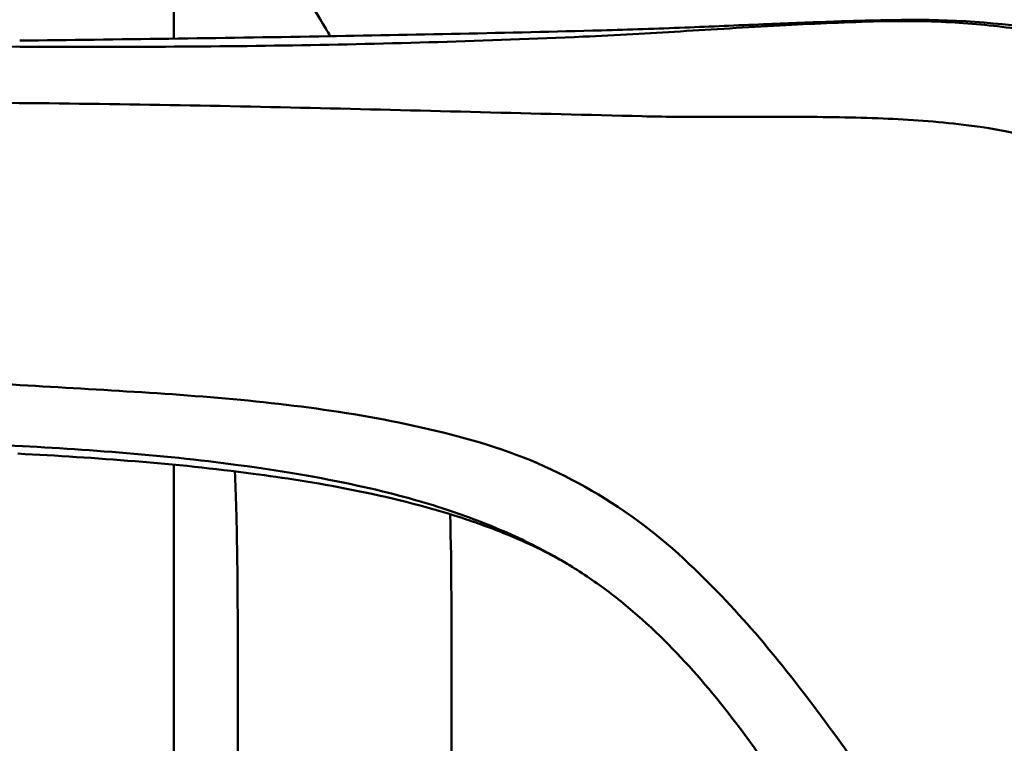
# Model space of a CAD drawing. Header units: millimetres. Extents: x 0 to 4686, y -120 to 1682.
# Tile 199 of 256: x 1229 to 1252, y 1397 to 1414. Entities that reach past the tile are written whole.
import ezdxf

# ---------------------------------------------------------------- set-up
doc = ezdxf.new("R2010")
doc.units = ezdxf.units.MM
doc.header["$LTSCALE"] = 2
doc.layers.add('Sichtbar (ISO)', color=7, linetype='Continuous', lineweight=50)

msp = doc.modelspace()

# ---------------------------------------------------------------- linework, layer by layer
at = {"layer": 'Sichtbar (ISO)'}
for p, q in [((1232.1099, 1458.6471), (1232.1099, 1413.701)), ((1232.1099, 1403.7391), (1232.1099, 1390.8096)), ((1233.6099, 1398.7601), (1233.6099, 1390.7986)), ((1238.6099, 1390.6445), (1238.6099, 1398.7601))]:
    msp.add_line(p, q, dxfattribs=at)
for points, knots in [([(1232.1099, 1419.1079), (1232.4954, 1418.5901), (1232.8789, 1418.0707), (1233.2568, 1417.5473), (1233.6946, 1416.9409), (1234.1247, 1416.3289), (1234.5413, 1415.7082), (1234.932, 1415.1261), (1235.3107, 1414.5363), (1235.6689, 1413.9335), (1235.7037, 1413.8749), (1235.7384, 1413.8161), (1235.7728, 1413.7573)], [0.65109333, 0.65109333, 0.65109333, 0.65109333, 0.68180329, 0.68180329, 0.68180329, 0.71737714, 0.71737714, 0.71737714, 0.75073498, 0.75073498, 0.75073498, 0.75397849, 0.75397849, 0.75397849, 0.75397849]), ([(1243.9636, 1413.8704), (1244.7302, 1413.9164), (1245.5125, 1413.9652), (1247.0185, 1414.0468), (1247.7478, 1414.0808), (1248.4777, 1414.1022)], [-0.45486211, -0.45486211, -0.45486211, -0.45486211, -0.21982844, -0.21982844, -0.000001, -0.000001, -0.000001, -0.000001]), ([(1245.9049, 1414.0362), (1246.4231, 1414.0577), (1246.9426, 1414.0784), (1247.9491, 1414.1124), (1248.436, 1414.1261), (1248.9218, 1414.1353)], [0.000001, 0.000001, 0.000001, 0.000001, 0.1562307, 0.1562307, 0.30281175, 0.30281175, 0.30281175, 0.30281175]), ([(1248.4777, 1414.1022), (1249.0806, 1414.12), (1249.6856, 1414.1159), (1250.8205, 1414.0535), (1251.3528, 1414.0013), (1251.8803, 1413.9207)], [0.000001, 0.000001, 0.000001, 0.000001, 0.18157915, 0.18157915, 0.34227448, 0.34227448, 0.34227448, 0.34227448]), ([(1248.9218, 1414.1353), (1250.063, 1414.1569), (1251.2193, 1414.1037), (1252.9036, 1413.8337), (1253.4532, 1413.7138), (1254.534, 1413.3984), (1255.062, 1413.2037), (1255.5734, 1412.9666)], [-0.68307783, -0.68307783, -0.68307783, -0.68307783, -0.33884683, -0.33884683, -0.1697119, -0.1697119, -0.00005897, -0.00005897, -0.00005897, -0.00005897]), ([(1228.5063, 1413.6537), (1230.8174, 1413.6827), (1233.1744, 1413.7137), (1237.7129, 1413.7898), (1239.9139, 1413.8343), (1242.1212, 1413.8924)], [0.0000071, 0.0000071, 0.0000071, 0.0000071, 0.6959725, 0.6959725, 1.3544615, 1.3544615, 1.3544615, 1.3544615]), ([(1241.6887, 1413.7471), (1242.0756, 1413.7645), (1242.4627, 1413.7844), (1243.2207, 1413.8263), (1243.5913, 1413.8481), (1243.9636, 1413.8704)], [-0.22931537, -0.22931537, -0.22931537, -0.22931537, -0.11232059, -0.11232059, -0.000001, -0.000001, -0.000001, -0.000001]), ([(1242.1212, 1413.8924), (1242.7691, 1413.9095), (1243.4162, 1413.9331), (1244.678, 1413.9838), (1245.2909, 1414.0106), (1245.9049, 1414.0362)], [0.000001, 0.000001, 0.000001, 0.000001, 0.19520592, 0.19520592, 0.38027687, 0.38027687, 0.38027687, 0.38027687]), ([(1228.091, 1413.5147), (1230.3573, 1413.4994), (1232.6256, 1413.5065), (1237.1586, 1413.5793), (1239.424, 1413.6451), (1241.6887, 1413.7471)], [-1.3653832, -1.3653832, -1.3653832, -1.3653832, -0.682692, -0.682692, -0.0000014, -0.0000014, -0.0000014, -0.0000014]), ([(1228.0218, 1412.1977), (1230.5296, 1412.181), (1233.0461, 1412.1328), (1238.031, 1412.016), (1240.5343, 1411.9467), (1243.0686, 1411.8862)], [-1.531936, -1.531936, -1.531936, -1.531936, -0.7636157, -0.7636157, -0.0001033, -0.0001033, -0.0001033, -0.0001033]), ([(1243.0686, 1411.8862), (1243.6675, 1411.8707), (1244.2663, 1411.8686), (1245.4654, 1411.8705), (1246.0645, 1411.8746), (1246.6633, 1411.8723)], [-0.36059971, -0.36059971, -0.36059971, -0.36059971, -0.18036589, -0.18036589, -0.000001, -0.000001, -0.000001, -0.000001]), ([(1246.6633, 1411.8723), (1247.341, 1411.8691), (1248.0261, 1411.8611), (1249.3333, 1411.806), (1249.9592, 1411.762), (1250.5827, 1411.6877)], [-0.39408238, -0.39408238, -0.39408238, -0.39408238, -0.18909892, -0.18909892, -0.00000167, -0.00000167, -0.00000167, -0.00000167]), ([(1257.8175, 1408.3045), (1257.2806, 1408.7536), (1256.6938, 1409.2113), (1255.6191, 1409.9409), (1254.9849, 1410.3335), (1252.8544, 1411.3043), (1251.596, 1411.5668), (1250.5827, 1411.6877)], [0.00000199, 0.00000199, 0.00000199, 0.00000199, 0.21082106, 0.21082106, 0.38460762, 0.38460762, 0.68376095, 0.68376095, 0.68376095, 0.68376095]), ([(1239.2767, 1404.2548), (1237.4487, 1404.7891), (1235.5729, 1405.0726), (1231.7854, 1405.433), (1229.8756, 1405.5102), (1227.9866, 1405.6341)], [-1.1416677, -1.1416677, -1.1416677, -1.1416677, -0.5701946, -0.5701946, -0.0001461, -0.0001461, -0.0001461, -0.0001461]), ([(1238.4852, 1402.691), (1237.4458, 1403.0337), (1235.9509, 1403.4182), (1231.7646, 1403.9783), (1229.9078, 1404.107), (1228.0445, 1404.1991)], [0.000001, 0.000001, 0.000001, 0.000001, 0.32910442, 0.32910442, 0.58975857, 0.58975857, 0.58975857, 0.58975857]), ([(1244.1721, 1401.4161), (1243.4814, 1402.0734), (1242.7153, 1402.6497), (1241.0687, 1403.6081), (1240.1908, 1403.9887), (1239.2767, 1404.2548)], [-0.57338919, -0.57338919, -0.57338919, -0.57338919, -0.28676186, -0.28676186, -0.00008634, -0.00008634, -0.00008634, -0.00008634]), ([(1238.8551, 1402.4923), (1237.1151, 1403.0599), (1235.3341, 1403.345), (1232.1409, 1403.7716), (1230.2742, 1403.9028), (1228.4663, 1403.9968)], [-0.95520353, -0.95520353, -0.95520353, -0.95520353, -0.54781814, -0.54781814, -0.00006, -0.00006, -0.00006, -0.00006]), ([(1233.6099, 1398.7601), (1233.6088, 1399.6623), (1233.6073, 1400.5644), (1233.5962, 1401.4665), (1233.5911, 1401.8823), (1233.5839, 1402.298), (1233.5725, 1402.7136), (1233.5645, 1403.0033), (1233.5544, 1403.2929), (1233.5413, 1403.5824)], [0, 0, 0, 0, 0.042975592, 0.042975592, 0.042975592, 0.062780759, 0.062780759, 0.062780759, 0.076585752, 0.076585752, 0.076585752, 0.076585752]), ([(1241.2531, 1401.458), (1240.8212, 1401.7127), (1240.375, 1401.9396), (1239.4491, 1402.3495), (1238.9708, 1402.5308), (1238.4852, 1402.691)], [0.000001, 0.000001, 0.000001, 0.000001, 0.15079219, 0.15079219, 0.30458942, 0.30458942, 0.30458942, 0.30458942]), ([(1241.1885, 1401.4958), (1241.1761, 1401.5028), (1241.1601, 1401.5118), (1241.0467, 1401.5747), (1240.8602, 1401.6762), (1240.3864, 1401.9039), (1240.1224, 1402.0222), (1239.6571, 1402.2091), (1239.4749, 1402.2782), (1239.2845, 1402.3459)], [0.14812687, 0.14812687, 0.14812687, 0.14812687, 0.18754663, 0.18754663, 0.34489247, 0.34489247, 0.47436916, 0.47436916, 0.549674, 0.549674, 0.549674, 0.549674]), ([(1243.0686, 1400.1196), (1242.7816, 1400.3762), (1242.4835, 1400.62), (1241.8769, 1401.0671), (1241.5704, 1401.2709), (1241.2531, 1401.458)], [0.000001, 0.000001, 0.000001, 0.000001, 0.11572268, 0.11572268, 0.22647658, 0.22647658, 0.22647658, 0.22647658]), ([(1249.6534, 1394.5022), (1249.2236, 1395.1229), (1248.9041, 1395.5797), (1248.1319, 1396.6635), (1247.6434, 1397.3405), (1246.3113, 1399.1269), (1245.3832, 1400.2691), (1244.1721, 1401.4161)], [-0.96090038, -0.96090038, -0.96090038, -0.96090038, -0.72526517, -0.72526517, -0.50171422, -0.50171422, -0.0001898, -0.0001898, -0.0001898, -0.0001898]), ([(1246.0159, 1396.6565), (1245.5816, 1397.2867), (1245.1215, 1397.907), (1244.1457, 1399.0706), (1243.6286, 1399.6188), (1243.0686, 1400.1196)], [0.000001, 0.000001, 0.000001, 0.000001, 0.22987314, 0.22987314, 0.45520458, 0.45520458, 0.45520458, 0.45520458])]:
    msp.add_open_spline(points, degree=3, knots=knots, dxfattribs=at)
for points in [[(1238.5783, 1402.5801), (1238.6099, 1401.3074), (1238.6099, 1400.0335), (1238.6099, 1398.7601)], [(1238.8551, 1402.4923), (1238.9988, 1402.4454), (1239.142, 1402.3967), (1239.2845, 1402.3459)]]:
    msp.add_open_spline(points, degree=3, dxfattribs=at)

doc.saveas('drawing.dxf')
